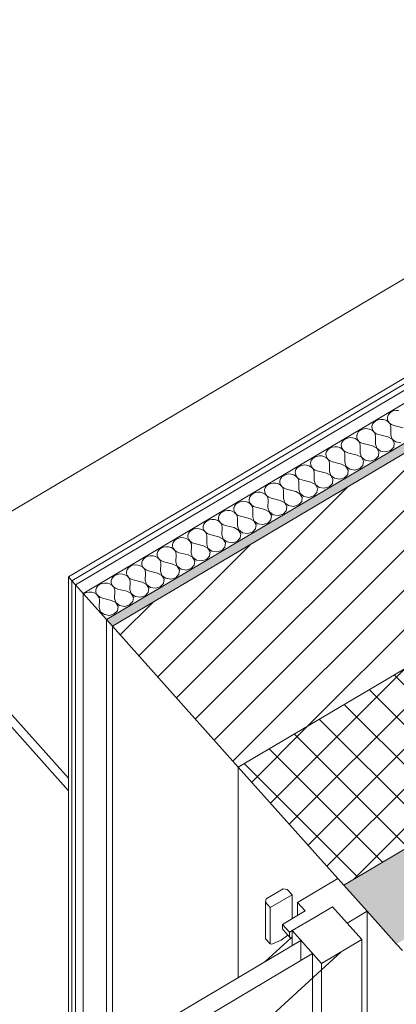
# Model space of a CAD drawing. Header units: millimetres. Extents: x -36631 to 27388, y -24993 to 6945.
# Tile 7 of 64: x -20087 to -19686, y -12780 to -11730. Entities that reach past the tile are written whole.
import ezdxf

# ---------------------------------------------------------------- set-up
doc = ezdxf.new("R2010")
doc.units = ezdxf.units.MM
doc.header["$MEASUREMENT"] = 0
doc.linetypes.add('Wipeout_Contour', pattern=[1000, 0, -1000])
for name, color, linetype in [('12_FAÇ_Façana', 7, 'Continuous'), ('Nuevo_08_E_Envans secs', 7, 'Continuous'), ('Nuevo_09_EI_Mobiliari general', 7, 'Continuous'), ('Ventanas Archicad', 7, 'Continuous')]:
    doc.layers.add(name, color=color, linetype=linetype)
for name, color, linetype, lineweight, true_color in [('12_FAÇ_Façana_Pluma_Nº__102', 7, 'Continuous', 5, 0xcccccc), ('12_FAÇ_Façana_Pluma_Nº__174', 7, 'Continuous', 13, 0xe4ad2c), ('12_FAÇ_Façana_Pluma_Nº__176', 7, 'Continuous', 15, 0x93a0c6), ('Nuevo_08_E_Envans secs_Pluma_Nº__102', 7, 'Continuous', 5, 0xcccccc), ('Nuevo_08_E_Envans secs_Pluma_Nº__171', 171, 'Continuous', 13, 0xaaaaff), ('Nuevo_08_E_Envans secs_Pluma_Nº__177', 7, 'Continuous', 15, 0xf7e046), ('Ventanas Archicad_Pluma_Nº__23', 7, 'Continuous', 5, 0xa4a4a6)]:
    doc.layers.add(name, color=color, linetype=linetype, lineweight=lineweight, true_color=true_color)
for name, color, linetype, lineweight in [('12_FAÇ_Façana_Pluma_Nº__2', 8, 'Continuous', 5), ('12_FAÇ_Façana_Pluma_Nº__47', 7, 'Continuous', 20), ('12_FAÇ_Façana_Pluma_Nº__7', 7, 'Continuous', 5), ('Nuevo_08_E_Envans secs_Pluma_Nº__1', 7, 'Continuous', 5), ('Nuevo_08_E_Envans secs_Pluma_Nº__47', 7, 'Continuous', 20), ('Nuevo_09_EI_Mobiliari general_Pluma_Nº__1', 7, 'Continuous', 5), ('Ventanas Archicad_Pluma_Nº__1', 7, 'Continuous', 5)]:
    doc.layers.add(name, color=color, linetype=linetype, lineweight=lineweight)
pattern_1 = [(45, (0, 0), (-183.8478, 183.8478), [195, -65]), (45, (7e-14, 183.85), (-183.8478, 183.8478), [195, -65])]

# ---------------------------------------------------------------- blocks, each defined once
blk = doc.blocks.new('Elem Sección_80_1')
at = {"layer": '12_FAÇ_Façana_Pluma_Nº__102', "linetype": 'Continuous', "lineweight": 0, "true_color": 0xe5e5e5}
blk.add_hatch(color=254, dxfattribs=at).paths.add_polyline_path([(-19742, -12652.5), (-19685.8, -12715.4), (-16310.9, -10716.7), (-16367.1, -10653.9), (-17469.2, -11306.6), (-17444.2, -11334.5), (-17747.2, -11513.9), (-17772.1, -11486)])
at = {"layer": '12_FAÇ_Façana_Pluma_Nº__174', "linetype": 'Continuous', "lineweight": 13, "true_color": 0xe4ad2c}
h = blk.add_hatch(dxfattribs=at)
h.set_pattern_fill('SATE_Aislamiento_0001', color=42, style=0, pattern_type=2)
h.set_pattern_definition([(45, (0, 0), (-21.213203, 21.213203), []), (135, (0, 0), (21.213203, 21.213203), [])])
h.paths.add_polyline_path([(-19854.4, -12526.8), (-19742, -12652.5), (-17772.1, -11486), (-17884.5, -11360.2)])
at = {"layer": '12_FAÇ_Façana_Pluma_Nº__176', "linetype": 'Continuous', "lineweight": 0, "true_color": 0x495063}
blk.add_hatch(color=251, dxfattribs=at).paths.add_polyline_path([(-19994.8, -12369.6), (-19988.6, -12376.6), (-18018.7, -11210.1), (-18024.9, -11203.1)])
at = {"layer": '12_FAÇ_Façana_Pluma_Nº__2', "linetype": 'Continuous', "lineweight": 5}
h = blk.add_hatch(dxfattribs=at)
h.set_pattern_fill('Ceramic_0001', color=8, style=0, pattern_type=2)
h.set_pattern_definition([(45, (0, 0), (-21.213203, 21.213203), [])])
h.paths.add_polyline_path([(-19988.6, -12376.6), (-19854.4, -12526.8), (-17884.5, -11360.2), (-18018.7, -11210.1)])
at = {"layer": '12_FAÇ_Façana_Pluma_Nº__47', "color": 7, "linetype": 'Continuous', "lineweight": 20}
for p, q in [((-19994.8, -12369.6), (-19994.8, -12834.3)), ((-19988.6, -12376.6), (-19988.6, -12830.6)), ((-19854.4, -12526.8), (-19854.4, -12751.1))]:
    blk.add_line(p, q, dxfattribs=at)
at = {"layer": '12_FAÇ_Façana_Pluma_Nº__7', "color": 7, "linetype": 'Continuous', "lineweight": 5}
for p, q in [((-18018.7, -11210.1), (-19988.6, -12376.6)), ((-17884.5, -11360.2), (-19854.4, -12526.8)), ((-17772.1, -11486), (-19742, -12652.5))]:
    blk.add_line(p, q, dxfattribs=at)
at = {"layer": '12_FAÇ_Façana_Pluma_Nº__7', "color": 7, "linetype": 'Continuous', "lineweight": 5, "flags": 128}
blk.add_lwpolyline([(-19994.8, -12369.6), (-19988.6, -12376.6), (-19854.4, -12526.8), (-19748.3, -12645.5), (-19742, -12652.5), (-19717.1, -12680.5), (-19685.8, -12715.4), (-19679.6, -12722.4)], dxfattribs=at)
blk = doc.blocks.new('Elem Sección_89_1')
at = {"layer": 'Ventanas Archicad', "linetype": 'Continuous', "lineweight": 0, "true_color": 0x000000}
h = blk.add_hatch(dxfattribs=at)
h.set_pattern_fill('Hormigón_en_Masa_0001', color=18, style=0, pattern_type=2)
h.set_pattern_definition([(0, (0, 0), (0, 779.423), [48.75, -401.25]), (0, (225, 389.7), (0, 779.423), [48.75, -401.25]), (60, (0, 0), (-675, 389.711), [48.75, -401.25]), (60, (450, 0), (-675, 389.711), [48.75, -401.25]), (120, (48.75, 0), (675, 389.711), [48.75, -401.25]), (120, (498.75, 0), (675, 389.711), [48.75, -401.25]), (0, (0, 75), (0, 150), [0, -150, 0, -225]), (45, (75, 75), (-106.066, 106.066), [0, -112.5, 0, -187.5])])
h.paths.add_polyline_path([(-19754.1, -12675.7), (-19797, -12701.1), (-19765.8, -12736), (-19722.9, -12710.6)])
at = {"layer": 'Ventanas Archicad_Pluma_Nº__1', "color": 7, "linetype": 'Continuous', "lineweight": 5}
for p, q in [((-19748.3, -12645.5), (-19791.2, -12671)), ((-19717.1, -12680.5), (-19738.5, -12693.2)), ((-19717.1, -12680.5), (-19717.1, -13382.8)), ((-19787.7, -12711.6), (-20688.8, -13245.3)), ((-19825.7, -12734.1), (-19798.4, -12709.1)), ((-19820.4, -12715.3), (-19825.4, -12709.7)), ((-19818.6, -12715.6), (-19820.4, -12715.3)), ((-19808.8, -12711.1), (-19818.6, -12715.6)), ((-19797, -12709), (-19798.9, -12709.1)), ((-19797, -12717.1), (-19797, -12709)), ((-19787.7, -12711.6), (-19787.7, -12733)), ((-19722.9, -12710.6), (-19765.8, -12736)), ((-19722.9, -12710.6), (-19722.9, -13002.7)), ((-20676.3, -13259.2), (-19775.2, -12725.6)), ((-19775.2, -12725.6), (-19775.2, -13017.7)), ((-19765.8, -12742.7), (-19745.3, -12723.9)), ((-19765.8, -13028.1), (-19765.8, -12736)), ((-20641.8, -13546.9), (-19765.8, -12742.7))]:
    blk.add_line(p, q, dxfattribs=at)
at = {"layer": 'Ventanas Archicad_Pluma_Nº__1', "color": 7, "linetype": 'Continuous', "lineweight": 5, "flags": 128}
blk.add_lwpolyline([(-19754.1, -12675.7), (-19738.5, -12693.2), (-19722.9, -12710.6)], dxfattribs=at)
at = {"color": 254, "linetype": 'Wipeout_Contour', "lineweight": 0, "ltscale": 94038.01951}
blk.add_wipeout([(-19772.6, -12686.6), (-19780.1, -12678.3), (-19807.5, -12694.5), (-19800, -12702.9)], dxfattribs=at).dxf.layer = 'Ventanas Archicad'
at = {"layer": 'Ventanas Archicad_Pluma_Nº__1', "color": 7, "linetype": 'Continuous', "lineweight": 5}
for p, q in [((-19791.2, -12684.8), (-19791.2, -12671)), ((-19791.2, -12671), (-19783.1, -12680)), ((-19754.1, -12675.7), (-19772.6, -12686.6)), ((-19807.5, -12699.2), (-19807.5, -12694.5)), ((-19806.4, -12700.7), (-19807.5, -12699.2)), ((-19798.9, -12709.1), (-19806.4, -12700.7)), ((-19800, -12707.6), (-19800, -12702.9)), ((-19797, -12709), (-19797, -12701.1)), ((-19797, -12701.1), (-19765.8, -12736)), ((-19801.7, -12706), (-19808.8, -12711.1)), ((-19798.9, -12709.1), (-19800, -12707.6)), ((-19798.4, -12709.1), (-19797, -12707.8))]:
    blk.add_line(p, q, dxfattribs=at)
at = {"layer": 'Ventanas Archicad_Pluma_Nº__23', "color": 253, "linetype": 'Continuous', "lineweight": 5, "true_color": 0xa4a4a6}
blk.add_line((-19807.5, -12694.5), (-19800, -12702.9), dxfattribs=at)
at = {"layer": 'Ventanas Archicad_Pluma_Nº__23', "color": 253, "linetype": 'Continuous', "lineweight": 5, "true_color": 0xa4a4a6, "flags": 128}
blk.add_lwpolyline([(-19772.6, -12686.6), (-19797, -12701.1), (-19800, -12702.9)], dxfattribs=at)
at = {"color": 254, "linetype": 'Wipeout_Contour', "lineweight": 0, "ltscale": 141089.043411}
blk.add_wipeout([(-19820.4, -12676.5), (-19797.2, -12662.8), (-19802.2, -12657.2), (-19806.6, -12656.6), (-19824.7, -12667.3), (-19825.4, -12670.9)], dxfattribs=at).dxf.layer = 'Ventanas Archicad'
at = {"layer": 'Ventanas Archicad_Pluma_Nº__1', "color": 7, "linetype": 'Continuous', "lineweight": 5}
for p, q in [((-19797.2, -12662.8), (-19797.2, -12688.4)), ((-19825.4, -12670.9), (-19825.4, -12709.7)), ((-19820.4, -12715.3), (-19820.4, -12676.5))]:
    blk.add_line(p, q, dxfattribs=at)
at = {"layer": 'Ventanas Archicad_Pluma_Nº__23', "color": 253, "linetype": 'Continuous', "lineweight": 5, "true_color": 0xa4a4a6}
for p, q in [((-19806.6, -12656.6), (-19824.7, -12667.3)), ((-19797.2, -12662.8), (-19820.4, -12676.5)), ((-19806.6, -12656.6), (-19802.2, -12657.2)), ((-19802.2, -12657.2), (-19797.2, -12662.8)), ((-19824.7, -12667.3), (-19825.4, -12670.9)), ((-19825.4, -12670.9), (-19820.4, -12676.5)), ((-19783.1, -12680), (-19807.5, -12694.5))]:
    blk.add_line(p, q, dxfattribs=at)
blk = doc.blocks.new('*X392')
at = {"layer": 'Nuevo_08_E_Envans secs_Pluma_Nº__102', "color": 254, "linetype": 'Continuous', "lineweight": 5, "true_color": 0xcccccc}
for p, q in [((-19691.5, -12148.3), (-19693.5, -12149.9)), ((-19689.1, -12147.3), (-19691.5, -12148.3)), ((-19686.3, -12146.8), (-19689.1, -12147.3)), ((-19683.6, -12146.9), (-19686.3, -12146.8)), ((-19709.9, -12159.6), (-19711.3, -12161.5)), ((-19707.9, -12158), (-19709.9, -12159.6)), ((-19705.4, -12156.9), (-19707.9, -12158)), ((-19702.7, -12156.5), (-19705.4, -12156.9)), ((-19699.9, -12156.6), (-19702.7, -12156.5)), ((-19697.3, -12157.3), (-19699.9, -12156.6)), ((-19695, -12158.7), (-19697.3, -12157.3)), ((-19694.9, -12151.9), (-19695.6, -12154.1)), ((-19695.6, -12154.1), (-19695.6, -12156.3)), ((-19695.6, -12156.3), (-19694.7, -12158.5)), ((-19693.3, -12160.4), (-19695, -12158.7)), ((-19693.5, -12149.9), (-19694.9, -12151.9)), ((-19694.7, -12158.5), (-19693.2, -12160.4)), ((-19726.2, -12169.3), (-19727.6, -12171.2)), ((-19724.2, -12167.7), (-19726.2, -12169.3)), ((-19721.8, -12166.6), (-19724.2, -12167.7)), ((-19719, -12166.1), (-19721.8, -12166.6)), ((-19716.3, -12166.3), (-19719, -12166.1)), ((-19713.6, -12167), (-19716.3, -12166.3)), ((-19711.4, -12168.3), (-19713.6, -12167)), ((-19711.3, -12161.5), (-19712, -12163.7)), ((-19712, -12163.7), (-19711.9, -12166)), ((-19711.9, -12166), (-19711.1, -12168.2)), ((-19709.6, -12170.1), (-19711.4, -12168.3)), ((-19711.1, -12168.2), (-19709.5, -12170.1)), ((-19708.5, -12172.2), (-19709.6, -12170.1)), ((-19709.5, -12170.1), (-19707.4, -12171.6)), ((-19692.2, -12162.5), (-19693.3, -12160.4)), ((-19693.2, -12160.4), (-19691.1, -12161.9)), ((-19691.8, -12164.8), (-19692.2, -12162.5)), ((-19692, -12173), (-19691.8, -12164.8)), ((-19691.1, -12161.9), (-19688.6, -12162.8)), ((-19678.9, -12165.3), (-19688.6, -12162.8)), ((-19742.6, -12178.9), (-19744, -12180.9)), ((-19740.6, -12177.4), (-19742.6, -12178.9)), ((-19738.1, -12176.3), (-19740.6, -12177.4)), ((-19735.4, -12175.8), (-19738.1, -12176.3)), ((-19732.6, -12176), (-19735.4, -12175.8)), ((-19730, -12176.7), (-19732.6, -12176)), ((-19727.7, -12178), (-19730, -12176.7)), ((-19727.6, -12171.2), (-19728.3, -12173.4)), ((-19728.3, -12173.4), (-19728.2, -12175.7)), ((-19728.2, -12175.7), (-19727.4, -12177.9)), ((-19726, -12179.8), (-19727.7, -12178)), ((-19727.4, -12177.9), (-19725.9, -12179.8)), ((-19724.9, -12181.9), (-19726, -12179.8)), ((-19725.9, -12179.8), (-19723.8, -12181.2)), ((-19708.2, -12174.5), (-19708.5, -12172.2)), ((-19708.3, -12182.7), (-19708.2, -12174.5)), ((-19707.4, -12171.6), (-19704.9, -12172.5)), ((-19695.2, -12174.9), (-19704.9, -12172.5)), ((-19690.6, -12177.4), (-19695.2, -12174.9)), ((-19692, -12173), (-19690.5, -12177.3)), ((-19688.2, -12181.4), (-19690.6, -12177.4)), ((-19690.5, -12177.3), (-19686.5, -12180.4)), ((-19686.5, -12180.4), (-19681.1, -12181.3)), ((-19760.3, -12190.6), (-19761, -12192.8)), ((-19758.9, -12188.6), (-19760.3, -12190.6)), ((-19756.9, -12187), (-19758.9, -12188.6)), ((-19754.5, -12186), (-19756.9, -12187)), ((-19751.7, -12185.5), (-19754.5, -12186)), ((-19748.9, -12185.6), (-19751.7, -12185.5)), ((-19746.3, -12186.4), (-19748.9, -12185.6)), ((-19744, -12187.7), (-19746.3, -12186.4)), ((-19744, -12180.9), (-19744.7, -12183.1)), ((-19744.7, -12183.1), (-19744.6, -12185.4)), ((-19744.6, -12185.4), (-19743.8, -12187.5)), ((-19742.3, -12189.5), (-19744, -12187.7)), ((-19743.8, -12187.5), (-19742.2, -12189.4)), ((-19741.2, -12191.6), (-19742.3, -12189.5)), ((-19742.2, -12189.4), (-19740.1, -12190.9)), ((-19740.1, -12190.9), (-19737.6, -12191.9)), ((-19724.5, -12184.1), (-19724.9, -12181.9)), ((-19724.7, -12192.4), (-19724.5, -12184.1)), ((-19723.8, -12181.2), (-19721.3, -12182.2)), ((-19711.6, -12184.6), (-19721.3, -12182.2)), ((-19707, -12187.1), (-19711.6, -12184.6)), ((-19708.3, -12182.7), (-19706.9, -12187)), ((-19704.6, -12191.1), (-19707, -12187.1)), ((-19706.9, -12187), (-19702.9, -12190.1)), ((-19705.2, -12195.6), (-19704.6, -12191.1)), ((-19702.9, -12190.1), (-19697.5, -12191)), ((-19697.5, -12191), (-19692.3, -12189.5)), ((-19692.3, -12189.5), (-19688.9, -12185.9)), ((-19688.9, -12185.9), (-19688.2, -12181.4)), ((-19776.7, -12200.3), (-19777.4, -12202.5)), ((-19775.3, -12198.3), (-19776.7, -12200.3)), ((-19773.3, -12196.7), (-19775.3, -12198.3)), ((-19770.8, -12195.7), (-19773.3, -12196.7)), ((-19768.1, -12195.2), (-19770.8, -12195.7)), ((-19765.3, -12195.3), (-19768.1, -12195.2)), ((-19762.7, -12196.1), (-19765.3, -12195.3)), ((-19760.4, -12197.4), (-19762.7, -12196.1)), ((-19761, -12192.8), (-19760.9, -12195.1)), ((-19760.9, -12195.1), (-19760.1, -12197.2)), ((-19758.6, -12199.2), (-19760.4, -12197.4)), ((-19760.1, -12197.2), (-19758.6, -12199.1)), ((-19758.6, -12199.1), (-19756.5, -12200.6)), ((-19757.6, -12201.2), (-19758.6, -12199.2)), ((-19757.2, -12203.5), (-19757.6, -12201.2)), ((-19756.5, -12200.6), (-19753.9, -12201.6)), ((-19744.3, -12204), (-19753.9, -12201.6)), ((-19740.9, -12193.8), (-19741.2, -12191.6)), ((-19741, -12202), (-19740.9, -12193.8)), ((-19727.9, -12194.3), (-19737.6, -12191.9)), ((-19723.3, -12196.7), (-19727.9, -12194.3)), ((-19724.7, -12192.4), (-19723.2, -12196.7)), ((-19720.9, -12200.8), (-19723.3, -12196.7)), ((-19723.2, -12196.7), (-19719.2, -12199.8)), ((-19721.6, -12205.3), (-19720.9, -12200.8)), ((-19719.2, -12199.8), (-19713.8, -12200.7)), ((-19713.8, -12200.7), (-19708.6, -12199.1)), ((-19708.6, -12199.1), (-19705.2, -12195.6)), ((-19793, -12209.9), (-19793.7, -12212.1)), ((-19793.7, -12212.1), (-19793.6, -12214.4)), ((-19791.6, -12208), (-19793, -12209.9)), ((-19789.6, -12206.4), (-19791.6, -12208)), ((-19787.2, -12205.3), (-19789.6, -12206.4)), ((-19784.4, -12204.9), (-19787.2, -12205.3)), ((-19781.6, -12205), (-19784.4, -12204.9)), ((-19779, -12205.8), (-19781.6, -12205)), ((-19776.7, -12207.1), (-19779, -12205.8)), ((-19777.4, -12202.5), (-19777.3, -12204.7)), ((-19777.3, -12204.7), (-19776.5, -12206.9)), ((-19775, -12208.8), (-19776.7, -12207.1)), ((-19776.5, -12206.9), (-19774.9, -12208.8)), ((-19773.9, -12210.9), (-19775, -12208.8)), ((-19774.9, -12208.8), (-19772.8, -12210.3)), ((-19773.6, -12213.2), (-19773.9, -12210.9)), ((-19772.8, -12210.3), (-19770.3, -12211.2)), ((-19760.6, -12213.7), (-19770.3, -12211.2)), ((-19757.4, -12211.7), (-19757.2, -12203.5)), ((-19757.4, -12211.7), (-19755.9, -12216.1)), ((-19739.7, -12206.4), (-19744.3, -12204)), ((-19741, -12202), (-19739.6, -12206.4)), ((-19737.3, -12210.5), (-19739.7, -12206.4)), ((-19739.6, -12206.4), (-19735.6, -12209.5)), ((-19737.9, -12215), (-19737.3, -12210.5)), ((-19735.6, -12209.5), (-19730.1, -12210.4)), ((-19730.1, -12210.4), (-19725, -12208.8)), ((-19725, -12208.8), (-19721.6, -12205.3)), ((-19809.4, -12219.6), (-19810.1, -12221.8)), ((-19810.1, -12221.8), (-19810, -12224.1)), ((-19808, -12217.7), (-19809.4, -12219.6)), ((-19806, -12216.1), (-19808, -12217.7)), ((-19803.5, -12215), (-19806, -12216.1)), ((-19800.8, -12214.5), (-19803.5, -12215)), ((-19798, -12214.7), (-19800.8, -12214.5)), ((-19795.4, -12215.4), (-19798, -12214.7)), ((-19793.1, -12216.7), (-19795.4, -12215.4)), ((-19793.6, -12214.4), (-19792.8, -12216.6)), ((-19791.3, -12218.5), (-19793.1, -12216.7)), ((-19792.8, -12216.6), (-19791.3, -12218.5)), ((-19790.3, -12220.6), (-19791.3, -12218.5)), ((-19791.3, -12218.5), (-19789.2, -12220)), ((-19789.9, -12222.9), (-19790.3, -12220.6)), ((-19789.2, -12220), (-19786.6, -12220.9)), ((-19777, -12223.3), (-19786.6, -12220.9)), ((-19773.7, -12221.4), (-19773.6, -12213.2)), ((-19773.7, -12221.4), (-19772.3, -12225.7)), ((-19756, -12216.1), (-19760.6, -12213.7)), ((-19753.6, -12220.2), (-19756, -12216.1)), ((-19755.9, -12216.1), (-19751.9, -12219.1)), ((-19754.2, -12224.6), (-19753.6, -12220.2)), ((-19751.9, -12219.1), (-19746.5, -12220)), ((-19746.5, -12220), (-19741.3, -12218.5)), ((-19741.3, -12218.5), (-19737.9, -12215)), ((-19825.7, -12229.3), (-19826.4, -12231.5)), ((-19826.4, -12231.5), (-19826.3, -12233.8)), ((-19824.3, -12227.3), (-19825.7, -12229.3)), ((-19822.3, -12225.8), (-19824.3, -12227.3)), ((-19819.8, -12224.7), (-19822.3, -12225.8)), ((-19817.1, -12224.2), (-19819.8, -12224.7)), ((-19814.3, -12224.4), (-19817.1, -12224.2)), ((-19811.7, -12225.1), (-19814.3, -12224.4)), ((-19809.4, -12226.4), (-19811.7, -12225.1)), ((-19810, -12224.1), (-19809.1, -12226.3)), ((-19807.7, -12228.2), (-19809.4, -12226.4)), ((-19809.1, -12226.3), (-19807.6, -12228.2)), ((-19806.6, -12230.3), (-19807.7, -12228.2)), ((-19807.6, -12228.2), (-19805.5, -12229.6)), ((-19806.3, -12232.5), (-19806.6, -12230.3)), ((-19806.4, -12240.8), (-19806.3, -12232.5)), ((-19805.5, -12229.6), (-19803, -12230.6)), ((-19793.3, -12233), (-19803, -12230.6)), ((-19788.7, -12235.5), (-19793.3, -12233)), ((-19790.1, -12231.1), (-19789.9, -12222.9)), ((-19790.1, -12231.1), (-19788.6, -12235.4)), ((-19772.3, -12225.8), (-19777, -12223.3)), ((-19772.3, -12225.7), (-19768.3, -12228.8)), ((-19770, -12229.8), (-19772.3, -12225.8)), ((-19770.6, -12234.3), (-19770, -12229.8)), ((-19768.3, -12228.8), (-19762.8, -12229.7)), ((-19762.8, -12229.7), (-19757.7, -12228.2)), ((-19757.7, -12228.2), (-19754.2, -12224.6)), ((-19849.8, -12243.6), (-19852.5, -12244.1)), ((-19847, -12243.7), (-19849.8, -12243.6)), ((-19842.1, -12239), (-19842.8, -12241.2)), ((-19842.8, -12241.2), (-19842.7, -12243.5)), ((-19842.7, -12243.5), (-19841.8, -12245.6)), ((-19840.7, -12237), (-19842.1, -12239)), ((-19838.7, -12235.4), (-19840.7, -12237)), ((-19836.2, -12234.4), (-19838.7, -12235.4)), ((-19833.5, -12233.9), (-19836.2, -12234.4)), ((-19830.7, -12234), (-19833.5, -12233.9)), ((-19828.1, -12234.8), (-19830.7, -12234)), ((-19825.8, -12236.1), (-19828.1, -12234.8)), ((-19826.3, -12233.8), (-19825.5, -12235.9)), ((-19824, -12237.9), (-19825.8, -12236.1)), ((-19825.5, -12235.9), (-19824, -12237.8)), ((-19824, -12237.8), (-19821.9, -12239.3)), ((-19822.9, -12240), (-19824, -12237.9)), ((-19822.6, -12242.2), (-19822.9, -12240)), ((-19822.8, -12250.4), (-19822.6, -12242.2)), ((-19821.9, -12239.3), (-19819.3, -12240.3)), ((-19809.7, -12242.7), (-19819.3, -12240.3)), ((-19805, -12245.1), (-19809.7, -12242.7)), ((-19806.4, -12240.8), (-19805, -12245.1)), ((-19786.3, -12239.5), (-19788.7, -12235.5)), ((-19788.6, -12235.4), (-19784.6, -12238.5)), ((-19786.9, -12244), (-19786.3, -12239.5)), ((-19784.6, -12238.5), (-19779.2, -12239.4)), ((-19779.2, -12239.4), (-19774, -12237.9)), ((-19774, -12237.9), (-19770.6, -12234.3)), ((-19868.9, -12253.7), (-19871.3, -12254.8)), ((-19866.2, -12253.3), (-19868.9, -12253.7)), ((-19863.4, -12253.4), (-19866.2, -12253.3)), ((-19860.8, -12254.2), (-19863.4, -12253.4)), ((-19858.5, -12255.5), (-19860.8, -12254.2)), ((-19858.4, -12248.7), (-19859.1, -12250.9)), ((-19859.1, -12250.9), (-19859, -12253.1)), ((-19859, -12253.1), (-19858.2, -12255.3)), ((-19857, -12246.7), (-19858.4, -12248.7)), ((-19855, -12245.1), (-19857, -12246.7)), ((-19852.5, -12244.1), (-19855, -12245.1)), ((-19844.4, -12244.5), (-19847, -12243.7)), ((-19842.1, -12245.8), (-19844.4, -12244.5)), ((-19840.4, -12247.6), (-19842.1, -12245.8)), ((-19841.8, -12245.6), (-19840.3, -12247.5)), ((-19839.3, -12249.6), (-19840.4, -12247.6)), ((-19840.3, -12247.5), (-19838.2, -12249)), ((-19838.9, -12251.9), (-19839.3, -12249.6)), ((-19839.1, -12260.1), (-19838.9, -12251.9)), ((-19838.2, -12249), (-19835.7, -12250)), ((-19826, -12252.4), (-19835.7, -12250)), ((-19821.4, -12254.8), (-19826, -12252.4)), ((-19822.8, -12250.4), (-19821.3, -12254.8)), ((-19806.7, -12257.2), (-19803.3, -12253.7)), ((-19805, -12245.1), (-19800.9, -12248.2)), ((-19802.7, -12249.2), (-19805, -12245.1)), ((-19803.3, -12253.7), (-19802.7, -12249.2)), ((-19800.9, -12248.2), (-19795.5, -12249.1)), ((-19795.5, -12249.1), (-19790.4, -12247.5)), ((-19790.4, -12247.5), (-19786.9, -12244)), ((-19887.7, -12264.5), (-19889.7, -12266.1)), ((-19885.2, -12263.4), (-19887.7, -12264.5)), ((-19882.5, -12262.9), (-19885.2, -12263.4)), ((-19879.7, -12263.1), (-19882.5, -12262.9)), ((-19877.1, -12263.8), (-19879.7, -12263.1)), ((-19874.8, -12265.2), (-19877.1, -12263.8)), ((-19874.8, -12258.3), (-19875.4, -12260.5)), ((-19875.4, -12260.5), (-19875.4, -12262.8)), ((-19875.4, -12262.8), (-19874.5, -12265)), ((-19873.4, -12256.4), (-19874.8, -12258.3)), ((-19871.3, -12254.8), (-19873.4, -12256.4)), ((-19856.7, -12257.2), (-19858.5, -12255.5)), ((-19858.2, -12255.3), (-19856.7, -12257.2)), ((-19855.6, -12259.3), (-19856.7, -12257.2)), ((-19856.7, -12257.2), (-19854.6, -12258.7)), ((-19855.3, -12261.6), (-19855.6, -12259.3)), ((-19855.4, -12269.8), (-19855.3, -12261.6)), ((-19854.6, -12258.7), (-19852, -12259.6)), ((-19842.4, -12262.1), (-19852, -12259.6)), ((-19837.7, -12264.5), (-19842.4, -12262.1)), ((-19839.1, -12260.1), (-19837.7, -12264.5)), ((-19837.7, -12264.5), (-19833.6, -12267.5)), ((-19835.4, -12268.6), (-19837.7, -12264.5)), ((-19823, -12266.9), (-19819.6, -12263.4)), ((-19819, -12258.9), (-19821.4, -12254.8)), ((-19821.3, -12254.8), (-19817.3, -12257.9)), ((-19819.6, -12263.4), (-19819, -12258.9)), ((-19817.3, -12257.9), (-19811.9, -12258.8)), ((-19811.9, -12258.8), (-19806.7, -12257.2)), ((-19904, -12274.2), (-19906, -12275.7)), ((-19901.6, -12273.1), (-19904, -12274.2)), ((-19898.9, -12272.6), (-19901.6, -12273.1)), ((-19896.1, -12272.8), (-19898.9, -12272.6)), ((-19893.4, -12273.5), (-19896.1, -12272.8)), ((-19891.2, -12274.8), (-19893.4, -12273.5)), ((-19891.1, -12268), (-19891.8, -12270.2)), ((-19891.8, -12270.2), (-19891.7, -12272.5)), ((-19891.7, -12272.5), (-19890.9, -12274.7)), ((-19889.4, -12276.6), (-19891.2, -12274.8)), ((-19889.7, -12266.1), (-19891.1, -12268)), ((-19890.9, -12274.7), (-19889.4, -12276.6)), ((-19873.1, -12266.9), (-19874.8, -12265.2)), ((-19874.5, -12265), (-19873, -12266.9)), ((-19872, -12269), (-19873.1, -12266.9)), ((-19873, -12266.9), (-19870.9, -12268.4)), ((-19871.6, -12271.3), (-19872, -12269)), ((-19871.8, -12279.5), (-19871.6, -12271.3)), ((-19870.9, -12268.4), (-19868.4, -12269.3)), ((-19858.7, -12271.7), (-19868.4, -12269.3)), ((-19854.1, -12274.2), (-19858.7, -12271.7)), ((-19855.4, -12269.8), (-19854, -12274.1)), ((-19851.7, -12278.3), (-19854.1, -12274.2)), ((-19854, -12274.1), (-19850, -12277.2)), ((-19839.4, -12276.6), (-19836, -12273)), ((-19836, -12273), (-19835.4, -12268.6)), ((-19833.6, -12267.5), (-19828.2, -12268.4)), ((-19828.2, -12268.4), (-19823, -12266.9)), ((-19922.4, -12285.4), (-19923.8, -12287.4)), ((-19920.4, -12283.9), (-19922.4, -12285.4)), ((-19917.9, -12282.8), (-19920.4, -12283.9)), ((-19915.2, -12282.3), (-19917.9, -12282.8)), ((-19912.4, -12282.4), (-19915.2, -12282.3)), ((-19909.8, -12283.2), (-19912.4, -12282.4)), ((-19907.5, -12284.5), (-19909.8, -12283.2)), ((-19907.5, -12277.7), (-19908.1, -12279.9)), ((-19908.1, -12279.9), (-19908.1, -12282.2)), ((-19908.1, -12282.2), (-19907.2, -12284.3)), ((-19906, -12275.7), (-19907.5, -12277.7)), ((-19905.8, -12286.3), (-19907.5, -12284.5)), ((-19907.2, -12284.3), (-19905.7, -12286.2)), ((-19888.3, -12278.7), (-19889.4, -12276.6)), ((-19889.4, -12276.6), (-19887.2, -12278)), ((-19888, -12280.9), (-19888.3, -12278.7)), ((-19888.1, -12289.2), (-19888, -12280.9)), ((-19887.2, -12278), (-19884.7, -12279)), ((-19875.1, -12281.4), (-19884.7, -12279)), ((-19870.4, -12283.9), (-19875.1, -12281.4)), ((-19871.8, -12279.5), (-19870.4, -12283.8)), ((-19870.4, -12283.8), (-19866.3, -12286.9)), ((-19868.1, -12287.9), (-19870.4, -12283.9)), ((-19855.7, -12286.3), (-19852.3, -12282.7)), ((-19852.3, -12282.7), (-19851.7, -12278.3)), ((-19850, -12277.2), (-19844.6, -12278.1)), ((-19844.6, -12278.1), (-19839.4, -12276.6)), ((-19938.7, -12295.1), (-19940.1, -12297.1)), ((-19936.7, -12293.5), (-19938.7, -12295.1)), ((-19934.3, -12292.5), (-19936.7, -12293.5)), ((-19931.6, -12292), (-19934.3, -12292.5)), ((-19928.8, -12292.1), (-19931.6, -12292)), ((-19926.1, -12292.9), (-19928.8, -12292.1)), ((-19923.9, -12294.2), (-19926.1, -12292.9)), ((-19923.8, -12287.4), (-19924.5, -12289.6)), ((-19924.5, -12289.6), (-19924.4, -12291.9)), ((-19924.4, -12291.9), (-19923.6, -12294)), ((-19922.1, -12296), (-19923.9, -12294.2)), ((-19923.6, -12294), (-19922, -12295.9)), ((-19921, -12298.1), (-19922.1, -12296)), ((-19922, -12295.9), (-19919.9, -12297.4)), ((-19904.7, -12288.4), (-19905.8, -12286.3)), ((-19905.7, -12286.2), (-19903.6, -12287.7)), ((-19904.3, -12290.6), (-19904.7, -12288.4)), ((-19904.5, -12298.8), (-19904.3, -12290.6)), ((-19903.6, -12287.7), (-19901.1, -12288.7)), ((-19891.4, -12291.1), (-19901.1, -12288.7)), ((-19886.8, -12293.5), (-19891.4, -12291.1)), ((-19888.1, -12289.2), (-19886.7, -12293.5)), ((-19884.4, -12297.6), (-19886.8, -12293.5)), ((-19886.7, -12293.5), (-19882.7, -12296.6)), ((-19877.3, -12297.5), (-19872.1, -12295.9)), ((-19872.1, -12295.9), (-19868.7, -12292.4)), ((-19868.7, -12292.4), (-19868.1, -12287.9)), ((-19866.3, -12286.9), (-19860.9, -12287.8)), ((-19860.9, -12287.8), (-19855.7, -12286.3)), ((-19955.1, -12304.8), (-19956.5, -12306.8)), ((-19953.1, -12303.2), (-19955.1, -12304.8)), ((-19950.6, -12302.1), (-19953.1, -12303.2)), ((-19947.9, -12301.7), (-19950.6, -12302.1)), ((-19945.1, -12301.8), (-19947.9, -12301.7)), ((-19942.5, -12302.6), (-19945.1, -12301.8)), ((-19940.2, -12303.9), (-19942.5, -12302.6)), ((-19940.1, -12297.1), (-19940.8, -12299.3)), ((-19940.8, -12299.3), (-19940.8, -12301.5)), ((-19940.8, -12301.5), (-19939.9, -12303.7)), ((-19938.5, -12305.6), (-19940.2, -12303.9)), ((-19939.9, -12303.7), (-19938.4, -12305.6)), ((-19937.4, -12307.7), (-19938.5, -12305.6)), ((-19938.4, -12305.6), (-19936.3, -12307.1)), ((-19920.7, -12300.3), (-19921, -12298.1)), ((-19920.8, -12308.5), (-19920.7, -12300.3)), ((-19919.9, -12297.4), (-19917.4, -12298.4)), ((-19907.8, -12300.8), (-19917.4, -12298.4)), ((-19903.1, -12303.2), (-19907.8, -12300.8)), ((-19904.5, -12298.8), (-19903.1, -12303.2)), ((-19903.1, -12303.2), (-19899, -12306.3)), ((-19900.8, -12307.3), (-19903.1, -12303.2)), ((-19899, -12306.3), (-19893.6, -12307.2)), ((-19893.6, -12307.2), (-19888.4, -12305.6)), ((-19888.4, -12305.6), (-19885, -12302.1)), ((-19885, -12302.1), (-19884.4, -12297.6)), ((-19882.7, -12296.6), (-19877.3, -12297.5)), ((-19972.8, -12316.4), (-19973.5, -12318.6)), ((-19971.4, -12314.5), (-19972.8, -12316.4)), ((-19969.4, -12312.9), (-19971.4, -12314.5)), ((-19967, -12311.8), (-19969.4, -12312.9)), ((-19964.2, -12311.3), (-19967, -12311.8)), ((-19961.5, -12311.5), (-19964.2, -12311.3)), ((-19958.8, -12312.2), (-19961.5, -12311.5)), ((-19956.6, -12313.6), (-19958.8, -12312.2)), ((-19956.5, -12306.8), (-19957.2, -12309)), ((-19957.2, -12309), (-19957.1, -12311.2)), ((-19957.1, -12311.2), (-19956.3, -12313.4)), ((-19954.8, -12315.3), (-19956.6, -12313.6)), ((-19956.3, -12313.4), (-19954.7, -12315.3)), ((-19953.7, -12317.4), (-19954.8, -12315.3)), ((-19954.7, -12315.3), (-19952.6, -12316.8)), ((-19952.6, -12316.8), (-19950.1, -12317.7)), ((-19937, -12310), (-19937.4, -12307.7)), ((-19937.2, -12318.2), (-19937, -12310)), ((-19936.3, -12307.1), (-19933.8, -12308)), ((-19924.1, -12310.5), (-19933.8, -12308)), ((-19919.5, -12312.9), (-19924.1, -12310.5)), ((-19920.8, -12308.5), (-19919.4, -12312.9)), ((-19917.1, -12317), (-19919.5, -12312.9)), ((-19919.4, -12312.9), (-19915.4, -12316)), ((-19917.7, -12321.4), (-19917.1, -12317)), ((-19915.4, -12316), (-19910, -12316.9)), ((-19910, -12316.9), (-19904.8, -12315.3)), ((-19904.8, -12315.3), (-19901.4, -12311.8)), ((-19901.4, -12311.8), (-19900.8, -12307.3)), ((-19989.2, -12326.1), (-19989.9, -12328.3)), ((-19987.8, -12324.2), (-19989.2, -12326.1)), ((-19985.8, -12322.6), (-19987.8, -12324.2)), ((-19983.3, -12321.5), (-19985.8, -12322.6)), ((-19980.6, -12321), (-19983.3, -12321.5)), ((-19977.8, -12321.2), (-19980.6, -12321)), ((-19975.2, -12321.9), (-19977.8, -12321.2)), ((-19972.9, -12323.2), (-19975.2, -12321.9)), ((-19973.5, -12318.6), (-19973.5, -12320.9)), ((-19973.5, -12320.9), (-19972.6, -12323.1)), ((-19971.2, -12325), (-19972.9, -12323.2)), ((-19972.6, -12323.1), (-19971.1, -12325)), ((-19970.1, -12327.1), (-19971.2, -12325)), ((-19971.1, -12325), (-19969, -12326.4)), ((-19969.7, -12329.3), (-19970.1, -12327.1)), ((-19969, -12326.4), (-19966.5, -12327.4)), ((-19956.8, -12329.8), (-19966.5, -12327.4)), ((-19953.4, -12319.7), (-19953.7, -12317.4)), ((-19953.5, -12327.9), (-19953.4, -12319.7)), ((-19940.4, -12320.1), (-19950.1, -12317.7)), ((-19935.8, -12322.6), (-19940.4, -12320.1)), ((-19937.2, -12318.2), (-19935.7, -12322.6)), ((-19933.5, -12326.7), (-19935.8, -12322.6)), ((-19935.7, -12322.6), (-19931.7, -12325.6)), ((-19934.1, -12331.1), (-19933.5, -12326.7)), ((-19931.7, -12325.6), (-19926.3, -12326.5)), ((-19926.3, -12326.5), (-19921.1, -12325)), ((-19921.1, -12325), (-19917.7, -12321.4)), ((-20005.5, -12335.8), (-20006.2, -12338)), ((-20006.2, -12338), (-20006.1, -12340.3)), ((-20004.1, -12333.8), (-20005.5, -12335.8)), ((-20002.1, -12332.3), (-20004.1, -12333.8)), ((-19999.7, -12331.2), (-20002.1, -12332.3)), ((-19996.9, -12330.7), (-19999.7, -12331.2)), ((-19994.2, -12330.8), (-19996.9, -12330.7)), ((-19991.5, -12331.6), (-19994.2, -12330.8)), ((-19989.3, -12332.9), (-19991.5, -12331.6)), ((-19989.9, -12328.3), (-19989.8, -12330.6)), ((-19989.8, -12330.6), (-19989, -12332.7)), ((-19987.5, -12334.7), (-19989.3, -12332.9)), ((-19989, -12332.7), (-19987.4, -12334.6)), ((-19986.4, -12336.8), (-19987.5, -12334.7)), ((-19987.4, -12334.6), (-19985.3, -12336.1)), ((-19986.1, -12339), (-19986.4, -12336.8)), ((-19985.3, -12336.1), (-19982.8, -12337.1)), ((-19973.1, -12339.5), (-19982.8, -12337.1)), ((-19969.9, -12337.6), (-19969.7, -12329.3)), ((-19969.9, -12337.6), (-19968.4, -12341.9)), ((-19952.2, -12332.3), (-19956.8, -12329.8)), ((-19953.5, -12327.9), (-19952.1, -12332.2)), ((-19949.8, -12336.3), (-19952.2, -12332.3)), ((-19952.1, -12332.2), (-19948.1, -12335.3)), ((-19950.4, -12340.8), (-19949.8, -12336.3)), ((-19948.1, -12335.3), (-19942.7, -12336.2)), ((-19942.7, -12336.2), (-19937.5, -12334.7)), ((-19937.5, -12334.7), (-19934.1, -12331.1)), ((-20018.5, -12341.9), (-20019.1, -12342.5)), ((-20016, -12340.9), (-20018.5, -12341.9)), ((-20013.3, -12340.4), (-20016, -12340.9)), ((-20010.5, -12340.5), (-20013.3, -12340.4)), ((-20007.9, -12341.3), (-20010.5, -12340.5)), ((-20005.6, -12342.6), (-20007.9, -12341.3)), ((-20006.1, -12340.3), (-20005.3, -12342.4)), ((-20003.9, -12344.4), (-20005.6, -12342.6)), ((-20005.3, -12342.4), (-20003.8, -12344.3)), ((-20002.8, -12346.5), (-20003.9, -12344.4)), ((-20003.8, -12344.3), (-20001.7, -12345.8)), ((-20002.4, -12348.7), (-20002.8, -12346.5)), ((-20001.7, -12345.8), (-19999.2, -12346.8)), ((-19989.5, -12349.2), (-19999.2, -12346.8)), ((-19986.2, -12347.3), (-19986.1, -12339)), ((-19986.2, -12347.3), (-19984.8, -12351.6)), ((-19968.5, -12342), (-19973.1, -12339.5)), ((-19966.1, -12346), (-19968.5, -12342)), ((-19968.4, -12341.9), (-19964.4, -12345)), ((-19966.8, -12350.5), (-19966.1, -12346)), ((-19964.4, -12345), (-19959, -12345.9)), ((-19959, -12345.9), (-19953.8, -12344.3)), ((-19953.8, -12344.3), (-19950.4, -12340.8)), ((-20002.6, -12356.9), (-20002.4, -12348.7)), ((-20002.6, -12356.9), (-20001.1, -12361.3)), ((-19984.9, -12351.6), (-19989.5, -12349.2)), ((-19982.5, -12355.7), (-19984.9, -12351.6)), ((-19984.8, -12351.6), (-19980.8, -12354.7)), ((-19983.1, -12360.2), (-19982.5, -12355.7)), ((-19980.8, -12354.7), (-19975.4, -12355.6)), ((-19975.4, -12355.6), (-19970.2, -12354)), ((-19970.2, -12354), (-19966.8, -12350.5)), ((-20001.2, -12361.3), (-20003.2, -12360.2)), ((-19999.2, -12364.7), (-20001.2, -12361.3)), ((-20001.1, -12361.3), (-19997.1, -12364.4)), ((-19997.1, -12364.4), (-19991.7, -12365.3)), ((-19991.7, -12365.3), (-19986.5, -12363.7)), ((-19986.5, -12363.7), (-19983.1, -12360.2))]:
    blk.add_line(p, q, dxfattribs=at)
blk = doc.blocks.new('Elem Sección_310_1')
at = {"layer": 'Nuevo_08_E_Envans secs_Pluma_Nº__47', "color": 7, "linetype": 'Continuous', "lineweight": 20}
blk.add_line((-20035.4, -12552), (-20035.4, -12858.3), dxfattribs=at)
at = {"layer": 'Nuevo_08_E_Envans secs', "lineweight": 0}
blk.add_blockref('*X392', (0, 0), dxfattribs=at)
at = {"color": 254, "linetype": 'Wipeout_Contour', "lineweight": 0, "ltscale": 86244.318456}
blk.add_wipeout([(-20035.4, -12324.2), (-20031.7, -12328.4), (-16656.7, -10329.8), (-16660.5, -10325.6)], dxfattribs=at).dxf.layer = 'Nuevo_08_E_Envans secs'
at = {"layer": 'Nuevo_08_E_Envans secs_Pluma_Nº__171', "linetype": 'Continuous', "lineweight": 13, "true_color": 0xaaaaff}
h = blk.add_hatch(dxfattribs=at)
h.set_pattern_fill('Panellat_HPL_0001', color=161, style=0, pattern_type=2)
h.set_pattern_definition(pattern_1)
h.paths.add_polyline_path([(-20035.4, -12324.2), (-20031.7, -12328.4), (-16656.7, -10329.8), (-16660.5, -10325.6)])
at = {"layer": 'Nuevo_08_E_Envans secs_Pluma_Nº__47', "color": 7, "linetype": 'Continuous', "lineweight": 20}
blk.add_line((-20035.4, -12324.2), (-20035.4, -12538.7), dxfattribs=at)
at = {"color": 254, "linetype": 'Wipeout_Contour', "lineweight": 0, "ltscale": 86234.169439}
blk.add_wipeout([(-16653, -10334), (-20027.9, -12332.6), (-20019.8, -12341.7), (-16644.8, -10343)], dxfattribs=at).dxf.layer = 'Nuevo_08_E_Envans secs'
at = {"layer": 'Nuevo_08_E_Envans secs_Pluma_Nº__177', "linetype": 'Continuous', "lineweight": 15, "true_color": 0xf7e046}
h = blk.add_hatch(dxfattribs=at)
h.set_pattern_fill('Panellat_HPL_0001', color=53, style=0, pattern_type=2)
h.set_pattern_definition(pattern_1)
h.paths.add_polyline_path([(-16653, -10334), (-20027.9, -12332.6), (-20019.8, -12341.7), (-16644.8, -10343)])
at = {"layer": 'Nuevo_08_E_Envans secs_Pluma_Nº__1', "color": 7, "linetype": 'Continuous', "lineweight": 5}
for p, q in [((-16660.5, -10325.6), (-20035.4, -12324.2)), ((-16656.7, -10329.8), (-20031.7, -12328.4)), ((-16653, -10334), (-20027.9, -12332.6)), ((-16644.8, -10343), (-20019.8, -12341.7)), ((-18024.9, -11203.1), (-19994.8, -12369.6))]:
    blk.add_line(p, q, dxfattribs=at)
at = {"layer": 'Nuevo_08_E_Envans secs_Pluma_Nº__1', "color": 7, "linetype": 'Continuous', "lineweight": 5, "flags": 128}
blk.add_lwpolyline([(-20035.4, -12324.2), (-20031.7, -12328.4), (-20027.9, -12332.6), (-20019.8, -12341.7), (-19994.8, -12369.6)], dxfattribs=at)
at = {"layer": 'Nuevo_08_E_Envans secs_Pluma_Nº__47', "color": 7, "linetype": 'Continuous', "lineweight": 20}
for p, q in [((-20031.7, -12328.4), (-20031.7, -12856.1)), ((-20027.9, -12332.6), (-20027.9, -12853.9)), ((-20019.8, -12341.7), (-20019.8, -12849.1))]:
    blk.add_line(p, q, dxfattribs=at)
blk = doc.blocks.new('Elem Sección_345_1')
at = {"layer": 'Nuevo_09_EI_Mobiliari general_Pluma_Nº__1', "color": 7, "linetype": 'Continuous', "lineweight": 5}
for p, q in [((-15047.6, -9264.5), (-20222.7, -12329.2)), ((-20222.7, -12329.2), (-20035.4, -12538.7)), ((-20222.7, -12342.5), (-20035.4, -12552)), ((-20035.4, -12552), (-20035.4, -12538.7))]:
    blk.add_line(p, q, dxfattribs=at)

msp = doc.modelspace()

# ---------------------------------------------------------------- block references
at = {"layer": '12_FAÇ_Façana', "lineweight": 0}
msp.add_blockref('Elem Sección_80_1', (0, 0), dxfattribs=at)

# ---------------------------------------------------------------- next in the draw order: block references
at = {"layer": 'Ventanas Archicad', "lineweight": 0}
msp.add_blockref('Elem Sección_89_1', (0, 0), dxfattribs=at)

# ---------------------------------------------------------------- next in the draw order: block references
at = {"layer": 'Nuevo_08_E_Envans secs', "lineweight": 0}
msp.add_blockref('Elem Sección_310_1', (0, 0), dxfattribs=at)

# ---------------------------------------------------------------- next in the draw order: block references
at = {"layer": 'Nuevo_09_EI_Mobiliari general', "lineweight": 0}
msp.add_blockref('Elem Sección_345_1', (0, 0), dxfattribs=at)

doc.saveas('drawing.dxf')
